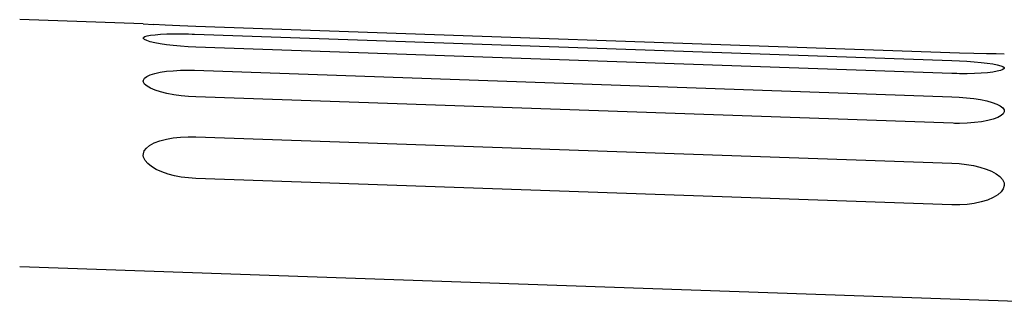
# Model space of a CAD drawing. Header units: inches. Extents: x 0 to 17, y 0 to 11.
# Tile 5 of 29: x 1.22 to 1.847, y 6.189 to 6.371. Entities that reach past the tile are written whole.
import ezdxf

# ---------------------------------------------------------------- set-up
doc = ezdxf.new("R2010")
doc.units = ezdxf.units.IN
doc.header["$LTSCALE"] = 0.935
doc.header["$MEASUREMENT"] = 0
doc.layers.get('0').update_dxf_attribs({"linetype": 'CONTINUOUS'})

msp = doc.modelspace()

# ---------------------------------------------------------------- linework, layer by layer
at = {"color": 7, "linetype": 'Continuous'}
for p, q in [((1.29838, 6.36808), (1.21964, 6.37083)), ((1.29838, 6.36808), (1.30479, 6.36769)), ((1.31223, 6.36729), (1.30479, 6.36769)), ((1.32161, 6.36684), (1.31223, 6.36729)), ((1.33189, 6.36644), (1.32161, 6.36684)), ((1.32723, 6.36172), (1.32956, 6.36166)), ((1.32956, 6.36166), (1.33111, 6.36161)), ((1.33111, 6.36161), (1.81344, 6.34477)), ((1.81838, 6.34946), (1.3319, 6.36644)), ((1.81344, 6.33648), (1.3319, 6.35329)), ((1.82754, 6.34921), (1.81838, 6.34946)), ((1.83555, 6.34905), (1.82754, 6.34921)), ((1.84172, 6.34897), (1.83555, 6.34905)), ((1.84693, 6.34892), (1.84172, 6.34897)), ((1.33108, 6.33854), (1.81344, 6.3217)), ((1.81509, 6.33643), (1.81343, 6.33648)), ((1.81674, 6.33639), (1.81509, 6.33643)), ((1.81839, 6.33636), (1.81674, 6.33639)), ((1.81427, 6.3047), (1.33189, 6.32154)), ((1.33188, 6.2961), (1.81345, 6.27929)), ((1.81346, 6.25273), (1.33189, 6.26954)), ((1.92567, 6.1886), (1.21964, 6.21325))]:
    msp.add_line(p, q, dxfattribs=at)
for points in [[(1.29838, 6.35905), (1.29849, 6.35942), (1.29927, 6.35999), (1.30079, 6.36048), (1.30301, 6.36091), (1.30589, 6.36125), (1.30934, 6.36151), (1.3133, 6.36169), (1.31766, 6.36178), (1.32229, 6.36179), (1.32723, 6.36172)], [(1.33189, 6.35329), (1.32694, 6.35352), (1.32215, 6.35385), (1.31748, 6.35429), (1.3131, 6.35482), (1.30914, 6.35542), (1.30568, 6.35607), (1.30284, 6.35676), (1.30065, 6.35745), (1.29919, 6.35814), (1.29846, 6.3588), (1.29838, 6.35905)], [(1.81343, 6.34477), (1.81835, 6.34456), (1.8231, 6.3443), (1.82775, 6.34396), (1.83212, 6.34356), (1.8361, 6.3431), (1.83959, 6.3426), (1.84243, 6.34205), (1.84462, 6.34147), (1.84609, 6.34087), (1.84684, 6.34025), (1.84693, 6.33989)], [(1.29839, 6.33153), (1.29847, 6.33231), (1.29919, 6.33352), (1.30064, 6.33463), (1.3028, 6.33565), (1.30569, 6.33655), (1.30916, 6.3373), (1.31313, 6.33788), (1.31751, 6.33829), (1.32214, 6.33854), (1.32708, 6.33861)], [(1.32708, 6.33861), (1.32788, 6.33861), (1.32868, 6.3386), (1.32948, 6.33858), (1.33028, 6.33857), (1.33108, 6.33854)], [(1.84693, 6.33989), (1.84683, 6.33963), (1.84609, 6.33902), (1.84461, 6.33844), (1.84244, 6.3379), (1.83959, 6.33742), (1.83617, 6.33701), (1.83224, 6.33669), (1.8279, 6.33647), (1.8233, 6.33636), (1.81839, 6.33636)], [(1.33189, 6.32154), (1.32709, 6.3218), (1.32242, 6.32226), (1.31782, 6.32291), (1.31346, 6.32374), (1.30943, 6.32475), (1.30588, 6.3259), (1.30299, 6.32713), (1.30076, 6.32843), (1.29926, 6.32974), (1.29848, 6.33105), (1.29839, 6.33153)], [(1.81343, 6.3217), (1.81826, 6.32146), (1.82294, 6.32106), (1.82751, 6.32051), (1.83182, 6.31982), (1.83578, 6.31898), (1.83927, 6.31802), (1.84215, 6.31696), (1.8444, 6.31581), (1.84595, 6.3146), (1.84679, 6.31335), (1.84692, 6.31237)], [(1.84692, 6.31237), (1.84688, 6.31208), (1.84623, 6.31083), (1.84484, 6.30962), (1.84274, 6.30847), (1.83988, 6.30741), (1.83641, 6.30648), (1.83241, 6.30572), (1.828, 6.30516), (1.82336, 6.3048), (1.81843, 6.30465)], [(1.81843, 6.30465), (1.8176, 6.30465), (1.81677, 6.30465), (1.81594, 6.30466), (1.8151, 6.30468), (1.81427, 6.3047)], [(1.2984, 6.28412), (1.29842, 6.28514), (1.29901, 6.2871), (1.30034, 6.28894), (1.30243, 6.29064), (1.30539, 6.29222), (1.30899, 6.29359), (1.31308, 6.29465), (1.31752, 6.29543), (1.3221, 6.29593), (1.32688, 6.29614)], [(1.32688, 6.29614), (1.32771, 6.29615), (1.32854, 6.29616), (1.32937, 6.29616), (1.3302, 6.29615), (1.33104, 6.29613), (1.33188, 6.2961)], [(1.33188, 6.26954), (1.32713, 6.26986), (1.32258, 6.27044), (1.31824, 6.27126), (1.31414, 6.27235), (1.31022, 6.27371), (1.30667, 6.27529), (1.30366, 6.27709), (1.30124, 6.27902), (1.29955, 6.28105), (1.29858, 6.28311), (1.2984, 6.28412)], [(1.81344, 6.27929), (1.81827, 6.27899), (1.82287, 6.27846), (1.82727, 6.27772), (1.83141, 6.27675), (1.83532, 6.27554), (1.83883, 6.27411), (1.8418, 6.27249), (1.84416, 6.27072), (1.84582, 6.26881), (1.84675, 6.26683), (1.84691, 6.26497)], [(1.84691, 6.26497), (1.84628, 6.26282), (1.84494, 6.2609), (1.84284, 6.25908), (1.83987, 6.25732), (1.83627, 6.25577), (1.83219, 6.25454), (1.82778, 6.25361), (1.82324, 6.25301), (1.8185, 6.25272)], [(1.8185, 6.25272), (1.81766, 6.2527), (1.81682, 6.25268), (1.81598, 6.25268), (1.81514, 6.25269), (1.81429, 6.2527), (1.81345, 6.25273)]]:
    msp.add_lwpolyline(points, dxfattribs=at)

doc.saveas('drawing.dxf')
